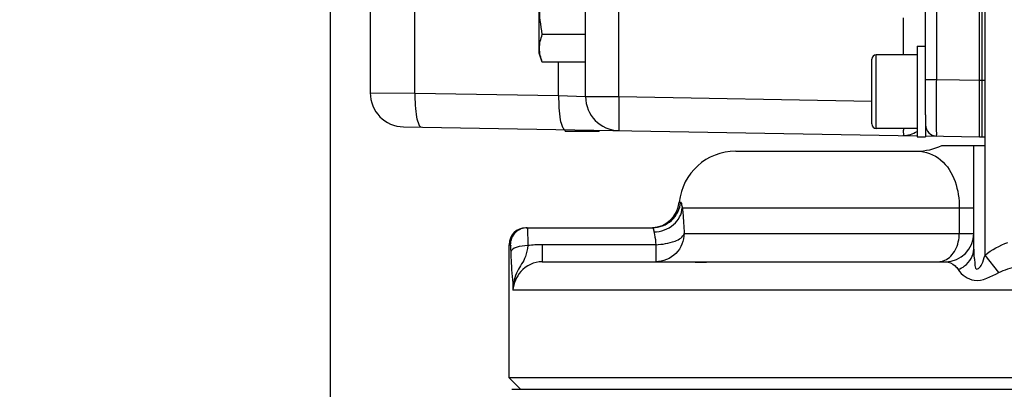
# Model space of a CAD drawing. Header units: millimetres. Extents: x 0 to 12486, y 0 to 8400.
# Tile 3 of 111: x 2747 to 2921, y 5229 to 5294. Entities that reach past the tile are written whole.
import ezdxf

# ---------------------------------------------------------------- set-up
doc = ezdxf.new("R2010")
doc.units = ezdxf.units.MM
doc.header["$LTSCALE"] = 653.4
doc.layers.get('0').update_dxf_attribs({"linetype": 'CONTINUOUS'})
for name, color, linetype in [('304102000091DXF_CONTINUOUS_LINE', 7, 'CONTINUOUS'), ('304103000034DXF_CONTINUOUS_LINE', 7, 'CONTINUOUS'), ('304105000235DXF_CONTINUOUS_LINE', 7, 'CONTINUOUS'), ('304105000239DXF_CONTINUOUS_LINE', 7, 'CONTINUOUS'), ('304106000060DXF_CONTINUOUS_LINE', 7, 'CONTINUOUS'), ('304106000061DXF_CONTINUOUS_LINE', 7, 'CONTINUOUS'), ('501023000047DXF_CONTINUOUS_LINE', 7, 'CONTINUOUS'), ('504001000008DXF_CONTINUOUS_LINE', 7, 'CONTINUOUS'), ('627001000038DXF_CONTINUOUS_LINE', 7, 'CONTINUOUS'), ('DRW0004_DXF_DIMENSION', 7, 'CONTINUOUS')]:
    doc.layers.add(name, color=color, linetype=linetype)
doc.styles.get("Standard").update_dxf_attribs({"font": 'txt', "width": 0.7})
doc.dimstyles.new('DIMSTYLE_2', dxfattribs={"dimtxt": 100, "dimasz": 60, "dimexe": 1.5, "dimexo": 0, "dimgap": 1.25, "dimtad": 1, "dimdsep": 46, "dimtxsty": 'Standard', "dimblk": '_FILLED', "dimblk1": '_FILLED', "dimblk2": '_FILLED', "dimcen": 0.09, "dimclrt": 5, "dimazin": 2, "dimtp": 0.5, "dimtm": 0.5, "dimtfac": 1, "dimtofl": 0, "dimtmove": 0, "dimatfit": 3, "dimldrblk": '_FILLED', "dimfxl": 0, "dimtolj": 1, "dimarcsym": 0})

# ---------------------------------------------------------------- blocks, each defined once
blk = doc.blocks.new('_FILLED')
at = {"color": 0, "linetype": 'ByBlock'}
blk.add_solid([(0, 0), (-1, 0.1167), (-1, -0.1167)], dxfattribs=at)
blk = doc.blocks.new('*D4')
at = {"layer": 'DRW0004_DXF_DIMENSION', "color": 2, "linetype": 'Continuous'}
for p, q in [((2801.64, 5391.74), (2801.64, 4877.93)), ((2929.9, 4907.93), (2317.08, 4907.93)), ((2801.64, 4907.93), (2929.9, 4907.93)), ((3058.17, 4907.93), (2929.9, 4907.93))]:
    blk.add_line(p, q, dxfattribs=at)
at = {"layer": 'DRW0004_DXF_DIMENSION', "color": 2, "linetype": 'Continuous', "xscale": 60, "yscale": 60, "zscale": 60, "rotation": 180}
blk.add_blockref('_FILLED', (2801.64, 4907.93), dxfattribs=at)
at = {"layer": 'DRW0004_DXF_DIMENSION', "color": 2, "linetype": 'Continuous', "xscale": 60, "yscale": 60, "zscale": 60}
blk.add_blockref('_FILLED', (3058.17, 4907.93), dxfattribs=at)
at = {"layer": 'DRW0004_DXF_DIMENSION', "color": 5, "linetype": 'Continuous', "insert": (2737.08, 5032.93), "char_height": 100, "width": 420, "attachment_point": 3, "line_spacing_factor": 0.9}
blk.add_mtext('256.53', dxfattribs=at)

msp = doc.modelspace()

# ---------------------------------------------------------------- linework, layer by layer
at = {"layer": '304102000091DXF_CONTINUOUS_LINE', "color": 7, "linetype": 'Continuous'}
for p, q in [((2906.672, 5277.429), (2906.672, 5470.549)), ((2916.672, 5273.549), (2916.672, 5470.549)), ((2808.672, 5346.481), (2808.672, 5281.33)), ((2846.672, 5280.667), (2846.672, 5324.517)), ((2814.567, 5275.331), (2905.175, 5273.749)), ((2906.682, 5273.723), (2916.172, 5273.558))]:
    msp.add_line(p, q, dxfattribs=at)
at = {"layer": '304102000091DXF_CONTINUOUS_LINE', "color": 9, "linetype": 'Continuous'}
for p, q in [((2908.637, 5283.688), (2908.637, 5448.257)), ((2816.575, 5281.275), (2816.575, 5314.897)), ((2852.567, 5280.667), (2852.567, 5312.075)), ((2902.742, 5294.549), (2902.742, 5288.049)), ((2841.93, 5280.832), (2841.93, 5286.734)), ((2906.672, 5283.688), (2908.637, 5283.688)), ((2908.637, 5283.688), (2916.672, 5283.547)), ((2808.672, 5281.33), (2816.575, 5281.275)), ((2816.575, 5281.275), (2841.93, 5280.832)), ((2841.93, 5280.832), (2846.672, 5280.667)), ((2846.672, 5280.667), (2852.567, 5280.667)), ((2852.567, 5280.667), (2897.173, 5279.888))]:
    msp.add_line(p, q, dxfattribs=at)
at = {"layer": '304102000091DXF_CONTINUOUS_LINE', "color": 7, "linetype": 'Continuous'}
for centre, radius, start in [((2814.672, 5281.33), 6, 180), ((2852.672, 5280.667), 6, 180), ((2908.672, 5275.689), 2, 180.00122)]:
    msp.add_arc(centre, radius, start, 269, dxfattribs=at)
at = {"layer": '304102000091DXF_CONTINUOUS_LINE', "color": 9, "linetype": 'Continuous'}
for points, knots in [([(2908.637, 5273.689), (2908.573, 5273.691), (2908.713, 5274.095), (2908.573, 5274.514), (2908.646, 5275.505), (2908.614, 5276.699), (2908.626, 5278.207), (2908.625, 5280.558), (2908.633, 5282.412), (2908.637, 5283.688)], [0, 0, 0, 0, 0.0192334, 0.0761432, 0.1685535, 0.2929113, 0.4444491, 0.6173158, 1, 1, 1, 1]), ([(2816.575, 5281.275), (2816.552, 5279.86), (2816.673, 5277.906), (2817.074, 5275.997), (2817.508, 5275.28), (2817.729, 5275.276)], [0, 0, 0, 0, 0.677644, 0.8944045, 1, 1, 1, 1]), ([(2841.93, 5280.832), (2841.906, 5279.418), (2842.027, 5277.464), (2842.428, 5275.555), (2842.863, 5274.837), (2843.083, 5274.833)], [0, 0, 0, 0, 0.677644, 0.8944044, 1, 1, 1, 1]), ([(2852.567, 5280.667), (2852.554, 5279.902), (2852.538, 5278.493), (2852.514, 5276.814), (2852.535, 5275.757), (2852.51, 5275.164), (2852.579, 5274.91), (2852.528, 5274.668), (2852.567, 5274.668)], [0, 0, 0, 0, 0.3825279, 0.706791, 0.8311132, 0.923515, 0.9804898, 1, 1, 1, 1]), ([(2902.77, 5275.041), (2902.769, 5274.731), (2902.631, 5274.472), (2902.849, 5273.79), (2902.742, 5273.792)], [0, 0, 0, 0, 0.7430218, 1, 1, 1, 1])]:
    msp.add_open_spline(points, degree=3, knots=knots, dxfattribs=at)
msp.add_open_spline([(2902.742, 5273.792), (2903.589, 5273.777), (2904.428, 5274.131), (2905.173, 5274.535)], degree=3, dxfattribs=at)
at = {"layer": '304103000034DXF_CONTINUOUS_LINE', "color": 7, "linetype": 'Continuous'}
for p, q in [((2917.172, 5272.049), (2917.172, 5470.549)), ((2909.531, 5272.049), (2917.172, 5272.049)), ((2915.172, 5253.778), (2915.172, 5272.049)), ((2873.172, 5271.049), (2905.172, 5271.049)), ((2836.172, 5257.549), (2858.497, 5257.549)), ((2833.172, 5231.049), (2833.172, 5254.549)), ((2839.005, 5251.549), (2910.172, 5251.549)), ((2839.008, 5251.549), (2910.171, 5251.549)), ((3283.172, 5231.049), (2833.172, 5231.049)), ((2835.172, 5229.049), (2833.172, 5231.049))]:
    msp.add_line(p, q, dxfattribs=at)
at = {"layer": '304103000034DXF_CONTINUOUS_LINE', "color": 9, "linetype": 'Continuous'}
for p, q in [((2917.172, 5252.726), (2917.172, 5272.049)), ((2863.222, 5262.049), (2863.466, 5262.049)), ((2863.741, 5261.049), (2912.635, 5261.05)), ((2912.635, 5261.05), (2912.635, 5256.549)), ((2912.635, 5261.049), (2915.172, 5261.049)), ((2864.069, 5256.55), (2915.172, 5256.549)), ((2833.172, 5254.549), (2833.4, 5254.549)), ((2859.092, 5254.549), (2839.008, 5254.549)), ((2839.008, 5254.549), (2839.008, 5251.549)), ((2859.092, 5254.549), (2859.092, 5251.549)), ((2919.605, 5249.637), (2917.172, 5252.726)), ((2929.041, 5246.549), (2833.862, 5246.549))]:
    msp.add_line(p, q, dxfattribs=at)
at = {"layer": '304103000034DXF_CONTINUOUS_LINE', "color": 7, "linetype": 'Continuous'}
for centre, radius, start, end in [((2905.172, 5281.049), 10, 270, 295.84129), ((2873.172, 5261.049), 10, 90, 174.26083), ((2858.247, 5262.549), 5, 272.83529, 354.26083), ((2836.172, 5254.549), 3, 90, 180), ((2910.172, 5256.549), 5, 270, 360)]:
    msp.add_arc(centre, radius, start, end, dxfattribs=at)
at = {"layer": '304103000034DXF_CONTINUOUS_LINE', "color": 9, "linetype": 'Continuous'}
msp.add_arc((2838.986, 5235.11), 19.439, 89.93509, 97.38056, dxfattribs=at)
for points, knots in [([(2905.172, 5271.049), (2906.652, 5271.049), (2911.277, 5269.27), (2912.636, 5264.078), (2912.635, 5261.05)], [0, 0, 0, 0, 0.3282715, 1, 1, 1, 1]), ([(2858.497, 5257.549), (2859.694, 5257.549), (2862.176, 5258.48), (2863.346, 5260.857), (2863.466, 5262.049)], [0, 0, 0, 0, 0.499791, 1, 1, 1, 1]), ([(2863.466, 5262.049), (2863.558, 5262.049), (2863.624, 5261.553), (2863.695, 5261.301), (2863.741, 5261.049)], [0, 0, 0, 0, 0.264, 1, 1, 1, 1]), ([(2858.755, 5256.799), (2859.986, 5256.841), (2862.39, 5257.644), (2863.689, 5259.944), (2863.741, 5261.049)], [0, 0, 0, 0, 0.5266902, 1, 1, 1, 1]), ([(2863.741, 5261.049), (2863.777, 5260.751), (2863.932, 5259.255), (2864.02, 5257.753), (2864.069, 5256.55)], [0, 0, 0, 0, 0.199167, 1, 1, 1, 1]), ([(2836.397, 5257.549), (2835.633, 5257.549), (2834.039, 5256.908), (2833.4, 5255.314), (2833.4, 5254.549)], [0, 0, 0, 0, 0.4998207, 1, 1, 1, 1]), ([(2836.397, 5257.549), (2836.471, 5257.55), (2836.353, 5257.08), (2836.444, 5256.898), (2836.451, 5256.684)], [0, 0, 0, 0, 0.2569362, 1, 1, 1, 1]), ([(2836.451, 5256.684), (2836.455, 5256.529), (2836.474, 5255.764), (2836.484, 5254.998), (2836.489, 5254.388)], [0, 0, 0, 0, 0.202089, 1, 1, 1, 1]), ([(2858.497, 5257.549), (2858.547, 5257.549), (2858.634, 5257.346), (2858.66, 5257.208), (2858.686, 5257.093)], [0, 0, 0, 0, 0.2988469, 1, 1, 1, 1]), ([(2858.686, 5257.093), (2858.697, 5257.047), (2858.719, 5256.949), (2858.743, 5256.851), (2858.755, 5256.799)], [0, 0, 0, 0, 0.4713481, 1, 1, 1, 1]), ([(2858.755, 5256.799), (2858.792, 5256.652), (2858.95, 5255.91), (2859.041, 5255.154), (2859.092, 5254.549)], [0, 0, 0, 0, 0.1993829, 1, 1, 1, 1]), ([(2864.069, 5256.55), (2864.069, 5255.275), (2863.013, 5252.622), (2860.363, 5251.549), (2859.092, 5251.549)], [0, 0, 0, 0, 0.5007219, 1, 1, 1, 1]), ([(2859.092, 5254.549), (2860.235, 5254.627), (2861.943, 5254.819), (2863.939, 5255.861), (2864.069, 5256.549)], [0, 0, 0, 0, 0.6206737, 1, 1, 1, 1]), ([(2833.4, 5254.549), (2833.516, 5254.551), (2833.366, 5253.863), (2833.487, 5253.591), (2833.493, 5253.284)], [0, 0, 0, 0, 0.2739958, 1, 1, 1, 1]), ([(2836.489, 5254.387), (2835.791, 5254.375), (2834.793, 5254.27), (2833.547, 5253.681), (2833.493, 5253.284)], [0, 0, 0, 0, 0.6358349, 1, 1, 1, 1]), ([(2836.489, 5254.388), (2836.398, 5253.729), (2836.152, 5252.074), (2834.353, 5249.852), (2833.884, 5247.696), (2833.862, 5246.549)], [0, 0, 0, 0, 0.2391445, 0.5873487, 1, 1, 1, 1]), ([(2833.493, 5253.284), (2833.507, 5252.633), (2833.553, 5250.384), (2833.846, 5248.146), (2833.862, 5246.549)], [0, 0, 0, 0, 0.2895091, 1, 1, 1, 1]), ([(2912.425, 5250.163), (2912.825, 5250.327), (2914.202, 5251.059), (2915.172, 5252.647), (2915.172, 5253.778)], [0, 0, 0, 0, 0.2763366, 1, 1, 1, 1]), ([(2915.172, 5253.778), (2915.172, 5253.244), (2915.209, 5252.425), (2915.42, 5251.316), (2915.333, 5250.628), (2915.704, 5250.162), (2916.217, 5250.506), (2916.788, 5251.263), (2916.976, 5252.186), (2917.172, 5252.726)], [0, 0, 0, 0, 0.2416152, 0.3696539, 0.5090969, 0.5483507, 0.5959697, 0.739789, 1, 1, 1, 1]), ([(2839.005, 5251.549), (2837.622, 5251.549), (2834.957, 5250.283), (2833.997, 5247.72), (2833.862, 5246.549)], [0, 0, 0, 0, 0.5398709, 1, 1, 1, 1]), ([(2910.172, 5251.549), (2910.794, 5251.549), (2911.712, 5251.107), (2912.27, 5250.397), (2912.425, 5250.163)], [0, 0, 0, 0, 0.6889983, 1, 1, 1, 1]), ([(2912.425, 5250.163), (2913.052, 5249.22), (2915.619, 5247.399), (2918.243, 5248.966), (2919.605, 5249.637)], [0, 0, 0, 0, 0.4273163, 1, 1, 1, 1])]:
    msp.add_open_spline(points, degree=3, knots=knots, dxfattribs=at)
for points in [[(2911.923, 5253.61), (2912.403, 5254.496), (2912.635, 5255.541), (2912.635, 5256.549)], [(2917.172, 5252.726), (2918.371, 5253.672), (2919.75, 5254.402), (2921.172, 5254.958)], [(2910.057, 5251.794), (2910.853, 5252.14), (2911.509, 5252.847), (2911.923, 5253.61)], [(2908.904, 5251.549), (2909.297, 5251.549), (2909.696, 5251.637), (2910.057, 5251.794)], [(2919.605, 5249.637), (2920.621, 5250.139), (2921.715, 5250.487), (2922.816, 5250.754)]]:
    msp.add_open_spline(points, degree=3, dxfattribs=at)
at = {"layer": '304103000034DXF_CONTINUOUS_LINE', "color": 2, "linetype": 'Continuous'}
for points, knots in [([(2865.845, 5251.549), (2865.829, 5251.549), (2865.957, 5251.491), (2866.447, 5251.448), (2866.778, 5251.448)], [0, 0, 0, 0, 0.5005306, 1, 1, 1, 1]), ([(2866.778, 5251.448), (2867.109, 5251.448), (2867.945, 5251.491), (2868.965, 5251.549), (2869.5, 5251.549)], [0, 0, 0, 0, 0.5005295, 1, 1, 1, 1])]:
    msp.add_open_spline(points, degree=3, knots=knots, dxfattribs=at)
at = {"layer": '304105000235DXF_CONTINUOUS_LINE', "color": 7, "linetype": 'Continuous'}
for p, q in [((2843.072, 5274.549), (2843.072, 5274.834)), ((2843.072, 5274.549), (2846.072, 5274.549)), ((2846.072, 5274.781), (2846.072, 5274.549))]:
    msp.add_line(p, q, dxfattribs=at)
at = {"layer": '304105000239DXF_CONTINUOUS_LINE', "color": 7, "linetype": 'Continuous'}
msp.add_line((2833.672, 5229.049), (3282.672, 5229.049), dxfattribs=at)
at = {"layer": '304106000060DXF_CONTINUOUS_LINE', "color": 7, "linetype": 'Continuous'}
for p, q in [((2916.172, 5273.549), (2916.172, 5470.549)), ((2917.172, 5283.549), (2917.172, 5448.405)), ((2916.172, 5273.549), (2917.172, 5273.549))]:
    msp.add_line(p, q, dxfattribs=at)
at = {"layer": '304106000060DXF_CONTINUOUS_LINE', "color": 9, "linetype": 'Continuous'}
msp.add_line((2916.172, 5283.549), (2917.172, 5283.549), dxfattribs=at)
at = {"layer": '304106000061DXF_CONTINUOUS_LINE', "color": 7, "linetype": 'Continuous'}
for p, q in [((2846.072, 5274.781), (2846.072, 5274.549)), ((2846.072, 5274.549), (2849.072, 5274.549)), ((2849.072, 5274.729), (2849.072, 5274.549))]:
    msp.add_line(p, q, dxfattribs=at)
at = {"layer": '501023000047DXF_CONTINUOUS_LINE', "color": 7, "linetype": 'Continuous'}
for p, q in [((2897.172, 5275.849), (2897.172, 5287.249)), ((2905.172, 5288.049), (2897.972, 5288.049)), ((2905.172, 5275.049), (2897.972, 5275.049))]:
    msp.add_line(p, q, dxfattribs=at)
at = {"layer": '501023000047DXF_CONTINUOUS_LINE', "color": 9, "linetype": 'Continuous'}
msp.add_line((2897.972, 5275.049), (2897.972, 5288.049), dxfattribs=at)
at = {"layer": '501023000047DXF_CONTINUOUS_LINE', "color": 7, "linetype": 'Continuous'}
for centre, start, end in [((2897.972, 5287.249), 90, 180), ((2897.972, 5275.849), 180, 270)]:
    msp.add_arc(centre, 0.8, start, end, dxfattribs=at)
at = {"layer": '504001000008DXF_CONTINUOUS_LINE', "color": 7, "linetype": 'Continuous'}
for p, q in [((2905.172, 5289.549), (2906.672, 5289.549)), ((2905.172, 5289.549), (2905.172, 5273.549)), ((2906.672, 5277.429), (2906.672, 5273.549)), ((2905.172, 5273.549), (2906.672, 5273.549))]:
    msp.add_line(p, q, dxfattribs=at)
at = {"layer": '627001000038DXF_CONTINUOUS_LINE', "color": 7, "linetype": 'Continuous'}
for p, q in [((2838.472, 5288.299), (2838.472, 5304.799)), ((2846.672, 5291.641), (2839.041, 5291.641)), ((2839.041, 5286.734), (2838.472, 5288.299)), ((2846.672, 5286.734), (2839.041, 5286.734))]:
    msp.add_line(p, q, dxfattribs=at)
msp.add_open_spline([(2839.041, 5291.641), (2838.747, 5293.258), (2838.379, 5296.549), (2838.747, 5299.839), (2839.041, 5301.456)], degree=3, knots=[0, 0, 0, 0, 0.5, 1, 1, 1, 1], dxfattribs=at)
msp.add_open_spline([(2839.041, 5286.734), (2838.756, 5287.517), (2838.369, 5289.188), (2838.756, 5290.858), (2839.041, 5291.641)], degree=3, dxfattribs=at)

# ---------------------------------------------------------------- dimensions: what is measured, and where the dimension line sits
at = {"layer": 'DRW0004_DXF_DIMENSION', "color": 2, "linetype": 'Continuous'}
dim = msp.add_linear_dim(base=(2801.6372, 4907.9291), p1=(3058.1719, 4884.9563), p2=(2801.6372, 5391.7429), angle=180, dimstyle='DIMSTYLE_2', dxfattribs=at)
dim.commit()
dim.dimension.update_dxf_attribs({"geometry": '*D4', "text_midpoint": (2529.2674, 4907.9291), "dimtype": 160})

doc.saveas('drawing.dxf')
